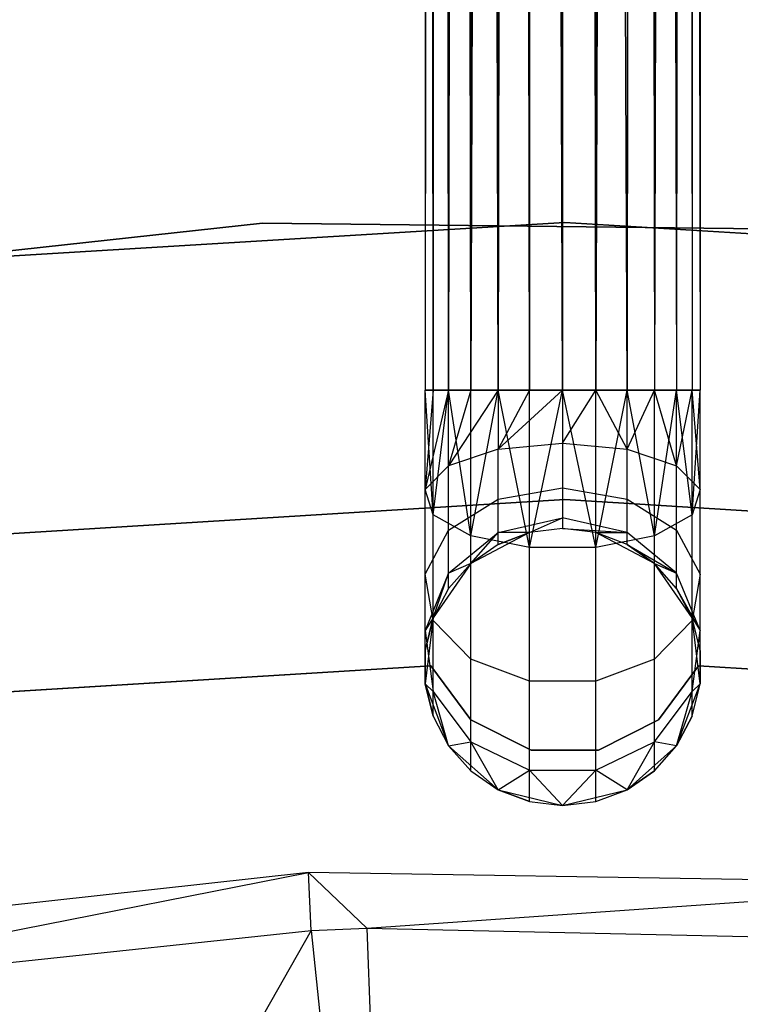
# Model space of a CAD drawing. Extents: x -189 to 189, y -189 to 189.
# Tile 141 of 256: x -3.93 to 1.27, y 38.74 to 45.85. Entities that reach past the tile are written whole.
import ezdxf

# ---------------------------------------------------------------- set-up
doc = ezdxf.new("R2010")
doc.units = 0
doc.header["$LTSCALE"] = 25.4
doc.layers.get('0').update_dxf_attribs({"linetype": 'CONTINUOUS'})

# ---------------------------------------------------------------- blocks, each defined once
blk = doc.blocks.new('NL2500012474_STL')
at = {"color": 0}
for p, q in [((190.309, 168.4763, 177.3795), (190.309, 43.2347, 177.6205)), ((190.309, 168.4763, 177.3795), (190.309, 43.2347, 177.3795)), ((190.3667, 168.4763, 177.8546), (190.309, 43.2347, 177.6205)), ((190.3667, 168.4763, 177.8546), (190.309, 43.2347, 177.6205)), ((190.309, 168.4763, 177.3795), (190.309, 43.2347, 177.6205)), ((190.4787, 43.2347, 176.9319), (190.309, 168.4763, 177.3795)), ((190.4787, 43.2347, 176.9319), (190.309, 168.4763, 177.3795)), ((190.3667, 43.2347, 177.1454), (190.309, 168.4763, 177.3795)), ((190.3667, 43.2347, 177.1454), (190.309, 168.4763, 177.3795)), ((190.309, 168.4763, 177.3795), (190.309, 43.2347, 177.3795)), ((190.3667, 168.4763, 177.8546), (190.4787, 43.2347, 178.0681)), ((190.3667, 168.4763, 177.8546), (190.4787, 43.2347, 178.0681)), ((190.3667, 168.4763, 177.8546), (190.3667, 43.2347, 177.8546)), ((190.3667, 168.4763, 177.8546), (190.3667, 43.2347, 177.8546)), ((190.6385, 168.4763, 178.2485), (190.4787, 43.2347, 178.0681)), ((190.6385, 168.4763, 178.2485), (190.4787, 43.2347, 178.0681)), ((190.8369, 43.2347, 176.6146), (190.4787, 168.4763, 176.9319)), ((190.6385, 43.2347, 176.7515), (190.4787, 168.4763, 176.9319)), ((190.8369, 43.2347, 176.6146), (190.4787, 168.4763, 176.9319)), ((190.6385, 43.2347, 176.7515), (190.4787, 168.4763, 176.9319)), ((190.4787, 43.2347, 176.9319), (190.4787, 168.4763, 176.9319)), ((190.4787, 43.2347, 176.9319), (190.4787, 168.4763, 176.9319)), ((191.0623, 168.4763, 178.4709), (190.6385, 43.2347, 178.2485)), ((191.0623, 168.4763, 178.4709), (190.6385, 43.2347, 178.2485)), ((190.6385, 168.4763, 178.2485), (190.6385, 43.2347, 178.2485)), ((190.6385, 168.4763, 178.2485), (190.6385, 43.2347, 178.2485)), ((191.0623, 168.4763, 178.4709), (190.8369, 43.2347, 178.3855)), ((191.0623, 168.4763, 178.4709), (190.8369, 43.2347, 178.3855)), ((190.8369, 168.4763, 176.6146), (190.8369, 43.2347, 176.6146)), ((191.3017, 43.2347, 176.5), (190.8369, 168.4763, 176.6146)), ((191.3017, 43.2347, 176.5), (190.8369, 168.4763, 176.6146)), ((191.0623, 43.2347, 176.5291), (190.8369, 168.4763, 176.6146)), ((191.0623, 43.2347, 176.5291), (190.8369, 168.4763, 176.6146)), ((190.8369, 168.4763, 176.6146), (190.8369, 43.2347, 176.6146)), ((191.0623, 168.4763, 178.4709), (191.0623, 43.2347, 178.4709)), ((191.0623, 168.4763, 178.4709), (191.0623, 43.2347, 178.4709)), ((191.7664, 43.2347, 176.6146), (191.3017, 168.4763, 176.5)), ((191.3017, 168.4763, 178.5), (191.3017, 43.2347, 178.5)), ((191.3017, 168.4763, 178.5), (191.3017, 43.2347, 178.5)), ((191.541, 43.2347, 176.5291), (191.3017, 168.4763, 176.5)), ((191.7664, 43.2347, 176.6146), (191.3017, 168.4763, 176.5)), ((191.541, 43.2347, 176.5291), (191.3017, 168.4763, 176.5)), ((191.3017, 43.2347, 176.5), (191.3017, 168.4763, 176.5)), ((191.3017, 43.2347, 176.5), (191.3017, 168.4763, 176.5)), ((191.9648, 168.4763, 178.2485), (191.541, 43.2347, 178.4709)), ((191.9648, 168.4763, 178.2485), (191.541, 43.2347, 178.4709)), ((191.541, 168.4763, 178.4709), (191.541, 43.2347, 178.4709)), ((191.541, 168.4763, 178.4709), (191.541, 43.2347, 178.4709)), ((191.7664, 168.4763, 176.6146), (191.7664, 43.2347, 176.6146)), ((191.7664, 168.4763, 176.6146), (191.7664, 43.2347, 176.6146)), ((191.7664, 168.4763, 176.6146), (191.9648, 43.2347, 176.7515)), ((191.7664, 168.4763, 176.6146), (191.9648, 43.2347, 176.7515)), ((191.7664, 168.4763, 176.6146), (192.1246, 43.2347, 176.9319)), ((191.7664, 168.4763, 176.6146), (192.1246, 43.2347, 176.9319)), ((191.9648, 168.4763, 178.2485), (191.7664, 43.2347, 178.3855)), ((191.9648, 168.4763, 178.2485), (191.7664, 43.2347, 178.3855)), ((192.2367, 168.4763, 177.8546), (191.9648, 43.2347, 178.2485)), ((192.2367, 168.4763, 177.8546), (191.9648, 43.2347, 178.2485)), ((191.9648, 168.4763, 178.2485), (191.9648, 43.2347, 178.2485)), ((191.9648, 168.4763, 178.2485), (191.9648, 43.2347, 178.2485)), ((192.1246, 168.4763, 176.9319), (192.1246, 43.2347, 176.9319)), ((192.1246, 168.4763, 176.9319), (192.1246, 43.2347, 176.9319)), ((192.1246, 168.4763, 176.9319), (192.2367, 43.2347, 177.1454)), ((192.1246, 168.4763, 176.9319), (192.2367, 43.2347, 177.1454)), ((192.1246, 168.4763, 176.9319), (192.2944, 43.2347, 177.3795)), ((192.1246, 168.4763, 176.9319), (192.2944, 43.2347, 177.3795)), ((192.2367, 168.4763, 177.8546), (192.1246, 43.2347, 178.0681)), ((192.2367, 168.4763, 177.8546), (192.1246, 43.2347, 178.0681)), ((192.2944, 168.4763, 177.3795), (192.2367, 43.2347, 177.8546)), ((192.2944, 168.4763, 177.3795), (192.2367, 43.2347, 177.8546)), ((192.2367, 168.4763, 177.8546), (192.2367, 43.2347, 177.8546)), ((192.2367, 168.4763, 177.8546), (192.2367, 43.2347, 177.8546)), ((192.2944, 168.4763, 177.3795), (192.2944, 43.2347, 177.3795)), ((192.2944, 168.4763, 177.3795), (192.2944, 43.2347, 177.6205)), ((192.2944, 168.4763, 177.3795), (192.2944, 43.2347, 177.3795)), ((192.2944, 168.4763, 177.3795), (192.2944, 43.2347, 177.6205)), ((183.7933, 43.8532, 187), (189.1348, 44.4403, 187)), ((189.1348, 44.4403, 186), (183.7933, 43.8532, 186)), ((189.1348, 44.4403, 186), (183.7933, 43.8532, 186)), ((183.7933, 43.8532, 187), (189.1348, 44.4403, 187)), ((191.3171, 44.4439, 186), (185.9593, 44.1198, 186)), ((185.9593, 44.1198, 178.5), (191.3171, 44.4439, 178.5)), ((191.3171, 44.4439, 186), (185.9593, 44.1198, 186)), ((185.9593, 44.1198, 178.5), (191.3171, 44.4439, 178.5)), ((189.1348, 44.4403, 186), (189.1348, 44.4403, 187)), ((194.5081, 44.3793, 186), (189.1348, 44.4403, 186)), ((189.1348, 44.4403, 186), (189.1348, 44.4403, 187)), ((189.1348, 44.4403, 187), (194.5081, 44.3793, 187)), ((194.5081, 44.3793, 186), (189.1348, 44.4403, 186)), ((189.1348, 44.4403, 187), (194.5081, 44.3793, 187)), ((196.675, 44.1198, 186), (191.3171, 44.4439, 186)), ((191.3171, 44.4439, 178.5), (196.675, 44.1198, 178.5)), ((191.3171, 44.4439, 178.5), (196.675, 44.1198, 178.5)), ((191.3171, 44.4439, 186), (191.3171, 44.4439, 178.5)), ((196.675, 44.1198, 186), (191.3171, 44.4439, 186)), ((191.3171, 44.4439, 186), (191.3171, 44.4439, 178.5)), ((190.3667, 42.3336, 177.3246), (190.309, 43.2347, 177.3795)), ((190.309, 43.2347, 177.3795), (190.3667, 43.2347, 177.1454)), ((190.3667, 42.3336, 177.3246), (190.309, 43.2347, 177.3795)), ((190.309, 42.5154, 177.7636), (190.309, 43.2347, 177.3795)), ((190.309, 42.5154, 177.7636), (190.309, 43.2347, 177.6205)), ((190.309, 42.5154, 177.7636), (190.309, 43.2347, 177.3795)), ((190.4787, 43.2347, 178.0681), (190.309, 42.5154, 177.7636)), ((190.4787, 43.2347, 178.0681), (190.309, 42.5154, 177.7636)), ((190.3667, 43.2347, 177.8546), (190.309, 42.5154, 177.7636)), ((190.3667, 43.2347, 177.8546), (190.309, 42.5154, 177.7636)), ((190.3667, 43.2347, 177.8546), (190.309, 43.2347, 177.6205)), ((190.309, 42.5154, 177.7636), (190.309, 43.2347, 177.6205)), ((190.3667, 43.2347, 177.8546), (190.309, 43.2347, 177.6205)), ((190.309, 43.2347, 177.3795), (190.3667, 43.2347, 177.1454)), ((190.3667, 42.3336, 177.3246), (190.4787, 43.2347, 176.9319)), ((190.3667, 42.3336, 177.3246), (190.4787, 43.2347, 176.9319)), ((190.3667, 42.3336, 177.3246), (190.3667, 43.2347, 177.1454)), ((190.3667, 43.2347, 177.1454), (190.4787, 43.2347, 176.9319)), ((190.3667, 42.3336, 177.3246), (190.3667, 43.2347, 177.1454)), ((190.4787, 43.2347, 178.0681), (190.3667, 43.2347, 177.8546)), ((190.4787, 43.2347, 178.0681), (190.3667, 43.2347, 177.8546)), ((190.3667, 43.2347, 177.1454), (190.4787, 43.2347, 176.9319)), ((190.6385, 42.1829, 176.9607), (190.4787, 43.2347, 176.9319)), ((190.4787, 43.2347, 176.9319), (190.6385, 43.2347, 176.7515)), ((190.6385, 42.1829, 176.9607), (190.4787, 43.2347, 176.9319)), ((190.4787, 42.6867, 178.1771), (190.4787, 43.2347, 178.0681)), ((190.8369, 43.2347, 178.3855), (190.4787, 42.6867, 178.1771)), ((190.8369, 43.2347, 178.3855), (190.4787, 42.6867, 178.1771)), ((190.6385, 43.2347, 178.2485), (190.4787, 42.6867, 178.1771)), ((190.6385, 43.2347, 178.2485), (190.4787, 42.6867, 178.1771)), ((190.6385, 43.2347, 178.2485), (190.4787, 43.2347, 178.0681)), ((190.4787, 42.6867, 178.1771), (190.4787, 43.2347, 178.0681)), ((190.6385, 43.2347, 178.2485), (190.4787, 43.2347, 178.0681)), ((190.4787, 43.2347, 176.9319), (190.6385, 43.2347, 176.7515)), ((190.6385, 42.1829, 176.9607), (190.8369, 43.2347, 176.6146)), ((190.6385, 42.1829, 176.9607), (190.8369, 43.2347, 176.6146)), ((190.6385, 42.1829, 176.9607), (190.6385, 43.2347, 176.7515)), ((190.6385, 43.2347, 176.7515), (190.8369, 43.2347, 176.6146)), ((190.6385, 42.1829, 176.9607), (190.6385, 43.2347, 176.7515)), ((190.8369, 43.2347, 178.3855), (190.6385, 43.2347, 178.2485)), ((190.8369, 43.2347, 178.3855), (190.6385, 43.2347, 178.2485)), ((190.6385, 43.2347, 176.7515), (190.8369, 43.2347, 176.6146)), ((191.0623, 42.0977, 176.7552), (190.8369, 43.2347, 176.6146)), ((190.8369, 43.2347, 176.6146), (191.0623, 43.2347, 176.5291)), ((191.0623, 42.0977, 176.7552), (190.8369, 43.2347, 176.6146)), ((191.0623, 43.2347, 178.4709), (190.8369, 42.8082, 178.4703)), ((190.8369, 42.8082, 178.4703), (191.3017, 43.2347, 178.5)), ((191.0623, 43.2347, 178.4709), (190.8369, 42.8082, 178.4703)), ((191.0623, 43.2347, 178.4709), (190.8369, 43.2347, 178.3855)), ((190.8369, 43.2347, 178.3855), (190.8369, 42.8082, 178.4703)), ((190.8369, 43.2347, 178.3855), (190.8369, 42.8082, 178.4703)), ((190.8369, 42.8082, 178.4703), (191.3017, 43.2347, 178.5)), ((191.0623, 43.2347, 178.4709), (190.8369, 43.2347, 178.3855)), ((190.8369, 43.2347, 176.6146), (191.0623, 43.2347, 176.5291)), ((191.0623, 42.0977, 176.7552), (191.3017, 43.2347, 176.5)), ((191.0623, 42.0977, 176.7552), (191.3017, 43.2347, 176.5)), ((191.0623, 42.0977, 176.7552), (191.0623, 43.2347, 176.5291)), ((191.0623, 43.2347, 176.5291), (191.3017, 43.2347, 176.5)), ((191.0623, 42.0977, 176.7552), (191.0623, 43.2347, 176.5291)), ((191.3017, 43.2347, 178.5), (191.0623, 43.2347, 178.4709)), ((191.3017, 43.2347, 178.5), (191.0623, 43.2347, 178.4709)), ((191.0623, 43.2347, 176.5291), (191.3017, 43.2347, 176.5)), ((191.3017, 43.2347, 178.5), (191.3017, 42.852, 178.5761)), ((191.3017, 42.852, 178.5761), (191.541, 43.2347, 178.4709)), ((191.541, 43.2347, 178.4709), (191.3017, 43.2347, 178.5)), ((191.3017, 42.852, 178.5761), (191.541, 43.2347, 178.4709)), ((191.541, 42.0977, 176.7552), (191.3017, 43.2347, 176.5)), ((191.3017, 43.2347, 176.5), (191.541, 43.2347, 176.5291)), ((191.541, 42.0977, 176.7552), (191.3017, 43.2347, 176.5)), ((191.3017, 43.2347, 178.5), (191.3017, 42.852, 178.5761)), ((191.541, 43.2347, 178.4709), (191.3017, 43.2347, 178.5)), ((191.3017, 43.2347, 176.5), (191.541, 43.2347, 176.5291)), ((191.7664, 42.8082, 178.4703), (191.541, 43.2347, 178.4709)), ((191.7664, 42.8082, 178.4703), (191.541, 43.2347, 178.4709)), ((191.7664, 43.2347, 178.3855), (191.541, 43.2347, 178.4709)), ((191.541, 42.0977, 176.7552), (191.7664, 43.2347, 176.6146)), ((191.541, 42.0977, 176.7552), (191.7664, 43.2347, 176.6146)), ((191.541, 42.0977, 176.7552), (191.541, 43.2347, 176.5291)), ((191.541, 43.2347, 176.5291), (191.7664, 43.2347, 176.6146)), ((191.541, 42.0977, 176.7552), (191.541, 43.2347, 176.5291)), ((191.7664, 43.2347, 178.3855), (191.541, 43.2347, 178.4709)), ((191.541, 43.2347, 176.5291), (191.7664, 43.2347, 176.6146)), ((191.7664, 42.8082, 178.4703), (191.7664, 43.2347, 178.3855)), ((191.7664, 42.8082, 178.4703), (191.7664, 43.2347, 178.3855)), ((191.7664, 42.8082, 178.4703), (191.9648, 43.2347, 178.2485)), ((191.9648, 43.2347, 178.2485), (191.7664, 43.2347, 178.3855)), ((191.7664, 42.8082, 178.4703), (191.9648, 43.2347, 178.2485)), ((191.9648, 42.1829, 176.9607), (191.7664, 43.2347, 176.6146)), ((191.7664, 43.2347, 176.6146), (191.9648, 43.2347, 176.7515)), ((191.9648, 42.1829, 176.9607), (191.7664, 43.2347, 176.6146)), ((191.7664, 43.2347, 176.6146), (191.9648, 43.2347, 176.7515)), ((191.9648, 43.2347, 178.2485), (191.7664, 43.2347, 178.3855)), ((192.1246, 42.6867, 178.1771), (191.9648, 43.2347, 178.2485)), ((192.1246, 42.6867, 178.1771), (191.9648, 43.2347, 178.2485)), ((192.1246, 43.2347, 178.0681), (191.9648, 43.2347, 178.2485)), ((191.9648, 42.1829, 176.9607), (192.1246, 43.2347, 176.9319)), ((191.9648, 42.1829, 176.9607), (192.1246, 43.2347, 176.9319)), ((191.9648, 42.1829, 176.9607), (191.9648, 43.2347, 176.7515)), ((191.9648, 43.2347, 176.7515), (192.1246, 43.2347, 176.9319)), ((191.9648, 42.1829, 176.9607), (191.9648, 43.2347, 176.7515)), ((191.9648, 43.2347, 176.7515), (192.1246, 43.2347, 176.9319)), ((192.1246, 43.2347, 178.0681), (191.9648, 43.2347, 178.2485)), ((192.1246, 42.6867, 178.1771), (192.1246, 43.2347, 178.0681)), ((192.1246, 42.6867, 178.1771), (192.1246, 43.2347, 178.0681)), ((192.1246, 42.6867, 178.1771), (192.2367, 43.2347, 177.8546)), ((192.2367, 43.2347, 177.8546), (192.1246, 43.2347, 178.0681)), ((192.1246, 42.6867, 178.1771), (192.2367, 43.2347, 177.8546)), ((192.2367, 42.3336, 177.3246), (192.1246, 43.2347, 176.9319)), ((192.1246, 43.2347, 176.9319), (192.2367, 43.2347, 177.1454)), ((192.2367, 42.3336, 177.3246), (192.1246, 43.2347, 176.9319)), ((192.1246, 43.2347, 176.9319), (192.2367, 43.2347, 177.1454)), ((192.2367, 43.2347, 177.8546), (192.1246, 43.2347, 178.0681)), ((192.2944, 42.5154, 177.7636), (192.2367, 43.2347, 177.8546)), ((192.2944, 42.5154, 177.7636), (192.2367, 43.2347, 177.8546)), ((192.2944, 43.2347, 177.6205), (192.2367, 43.2347, 177.8546)), ((192.2367, 42.3336, 177.3246), (192.2944, 43.2347, 177.3795)), ((192.2367, 42.3336, 177.3246), (192.2944, 43.2347, 177.3795)), ((192.2367, 42.3336, 177.3246), (192.2367, 43.2347, 177.1454)), ((192.2367, 43.2347, 177.1454), (192.2944, 43.2347, 177.3795)), ((192.2367, 42.3336, 177.3246), (192.2367, 43.2347, 177.1454)), ((192.2367, 43.2347, 177.1454), (192.2944, 43.2347, 177.3795)), ((192.2944, 43.2347, 177.6205), (192.2367, 43.2347, 177.8546)), ((192.2944, 42.5154, 177.7636), (192.2944, 43.2347, 177.6205)), ((192.2944, 42.5154, 177.7636), (192.2944, 43.2347, 177.3795)), ((192.2944, 42.5154, 177.7636), (192.2944, 43.2347, 177.6205)), ((192.2944, 42.5154, 177.7636), (192.2944, 43.2347, 177.3795)), ((190.8369, 42.8082, 178.4703), (190.4787, 42.6867, 178.1771)), ((190.8369, 42.8082, 178.4703), (190.4787, 42.6867, 178.1771)), ((190.8369, 42.8082, 178.4703), (191.3017, 42.852, 178.5761)), ((190.8369, 42.8082, 178.4703), (191.3017, 42.852, 178.5761)), ((190.8369, 42.4466, 178.7119), (190.8369, 42.8082, 178.4703)), ((190.8369, 42.4466, 178.7119), (190.8369, 42.8082, 178.4703)), ((191.3017, 42.852, 178.5761), (191.7664, 42.8082, 178.4703)), ((191.3017, 42.852, 178.5761), (191.3017, 42.5276, 178.7929)), ((191.3017, 42.852, 178.5761), (191.7664, 42.8082, 178.4703)), ((191.3017, 42.852, 178.5761), (191.3017, 42.5276, 178.7929)), ((191.7664, 42.8082, 178.4703), (192.1246, 42.6867, 178.1771)), ((191.7664, 42.4466, 178.7119), (191.7664, 42.8082, 178.4703)), ((191.7664, 42.4466, 178.7119), (191.7664, 42.8082, 178.4703)), ((191.7664, 42.8082, 178.4703), (192.1246, 42.6867, 178.1771)), ((190.309, 42.5154, 177.7636), (190.4787, 42.6867, 178.1771)), ((190.309, 42.5154, 177.7636), (190.4787, 42.6867, 178.1771)), ((190.4787, 42.2221, 178.4875), (190.4787, 42.6867, 178.1771)), ((190.4787, 42.2221, 178.4875), (190.4787, 42.6867, 178.1771)), ((192.1246, 42.6867, 178.1771), (192.2944, 42.5154, 177.7636)), ((192.1246, 42.2221, 178.4875), (192.1246, 42.6867, 178.1771)), ((192.1246, 42.2221, 178.4875), (192.1246, 42.6867, 178.1771)), ((192.1246, 42.6867, 178.1771), (192.2944, 42.5154, 177.7636)), ((190.3667, 42.3336, 177.3246), (190.309, 42.5154, 177.7636)), ((190.309, 41.9057, 178.171), (190.309, 42.5154, 177.7636)), ((190.3667, 42.3336, 177.3246), (190.309, 42.5154, 177.7636)), ((190.309, 41.9057, 178.171), (190.309, 42.5154, 177.7636)), ((190.8369, 42.4466, 178.7119), (191.3017, 42.5276, 178.7929)), ((190.8369, 42.4466, 178.7119), (191.3017, 42.5276, 178.7929)), ((191.3017, 42.5276, 178.7929), (191.7664, 42.4466, 178.7119)), ((191.3017, 42.5276, 178.7929), (191.3017, 42.3108, 179.1173)), ((191.3017, 42.5276, 178.7929), (191.7664, 42.4466, 178.7119)), ((191.3017, 42.5276, 178.7929), (191.3017, 42.3108, 179.1173)), ((192.2944, 42.5154, 177.7636), (192.2367, 42.3336, 177.3246)), ((192.2944, 42.5154, 177.7636), (192.2367, 42.3336, 177.3246)), ((192.2944, 41.9057, 178.171), (192.2944, 42.5154, 177.7636)), ((192.2944, 41.9057, 178.171), (192.2944, 42.5154, 177.7636)), ((186.1005, 42.1221, 186), (191.3171, 42.4439, 186)), ((191.3171, 42.4439, 178.5), (186.1005, 42.1221, 178.5)), ((191.3171, 42.4439, 178.5), (186.1005, 42.1221, 178.5)), ((186.1005, 42.1221, 186), (191.3171, 42.4439, 186)), ((190.4787, 42.2221, 178.4875), (190.8369, 42.4466, 178.7119)), ((190.4787, 42.2221, 178.4875), (190.8369, 42.4466, 178.7119)), ((190.8369, 42.205, 179.0735), (190.8369, 42.4466, 178.7119)), ((190.8369, 42.205, 179.0735), (190.8369, 42.4466, 178.7119)), ((191.3171, 42.4439, 186), (196.5337, 42.1221, 186)), ((196.5337, 42.1221, 178.5), (191.3171, 42.4439, 178.5)), ((191.3171, 42.4439, 186), (191.3171, 42.4439, 178.5)), ((196.5337, 42.1221, 178.5), (191.3171, 42.4439, 178.5)), ((191.3171, 42.4439, 186), (196.5337, 42.1221, 186)), ((191.3171, 42.4439, 186), (191.3171, 42.4439, 178.5)), ((191.7664, 42.4466, 178.7119), (192.1246, 42.2221, 178.4875)), ((191.7664, 42.205, 179.0735), (191.7664, 42.4466, 178.7119)), ((191.7664, 42.205, 179.0735), (191.7664, 42.4466, 178.7119)), ((191.7664, 42.4466, 178.7119), (192.1246, 42.2221, 178.4875)), ((190.6385, 42.1829, 176.9607), (190.3667, 42.3336, 177.3246)), ((190.3667, 41.5697, 177.8351), (190.3667, 42.3336, 177.3246)), ((190.6385, 42.1829, 176.9607), (190.3667, 42.3336, 177.3246)), ((190.3667, 41.5697, 177.8351), (190.3667, 42.3336, 177.3246)), ((190.8369, 42.205, 179.0735), (191.3017, 42.3108, 179.1173)), ((190.8369, 42.205, 179.0735), (191.3017, 42.3108, 179.1173)), ((191.0623, 42.2056, 179.5), (191.3017, 42.3108, 179.1173)), ((191.0623, 42.2056, 179.5), (191.3017, 42.3108, 179.1173)), ((191.7664, 42.205, 179.0735), (191.3017, 42.3108, 179.1173)), ((191.3017, 42.3108, 179.1173), (191.3017, 42.2347, 179.5)), ((191.7664, 42.205, 179.0735), (191.3017, 42.3108, 179.1173)), ((191.3017, 42.3108, 179.1173), (191.3017, 42.2347, 179.5)), ((192.2367, 42.3336, 177.3246), (191.9648, 42.1829, 176.9607)), ((192.2367, 42.3336, 177.3246), (191.9648, 42.1829, 176.9607)), ((192.2367, 41.5697, 177.8351), (192.2367, 42.3336, 177.3246)), ((192.2367, 41.5697, 177.8351), (192.2367, 42.3336, 177.3246)), ((190.309, 41.9057, 178.171), (190.4787, 42.2221, 178.4875)), ((190.309, 41.9057, 178.171), (190.4787, 42.2221, 178.4875)), ((190.4787, 41.9117, 178.952), (190.4787, 42.2221, 178.4875)), ((190.4787, 41.9117, 178.952), (190.4787, 42.2221, 178.4875)), ((191.3017, 42.2347, 185), (191.0623, 42.2056, 185)), ((191.3017, 42.2347, 179.5), (191.0623, 42.2056, 179.5)), ((191.3017, 42.2347, 185), (191.0623, 42.2056, 185)), ((191.3017, 42.2347, 179.5), (191.0623, 42.2056, 179.5)), ((191.541, 42.2056, 185), (191.3017, 42.2347, 185)), ((191.541, 42.2056, 179.5), (191.3017, 42.2347, 179.5)), ((191.3017, 42.2347, 179.5), (191.3017, 42.2347, 185)), ((191.541, 42.2056, 185), (191.3017, 42.2347, 185)), ((191.3017, 42.2347, 179.5), (191.3017, 42.2347, 185)), ((191.3017, 42.2347, 179.5), (191.7664, 42.205, 179.0735)), ((191.541, 42.2056, 179.5), (191.3017, 42.2347, 179.5)), ((191.3017, 42.2347, 179.5), (191.7664, 42.205, 179.0735)), ((192.1246, 42.2221, 178.4875), (192.2944, 41.9057, 178.171)), ((192.1246, 41.9117, 178.952), (192.1246, 42.2221, 178.4875)), ((192.1246, 41.9117, 178.952), (192.1246, 42.2221, 178.4875)), ((192.1246, 42.2221, 178.4875), (192.2944, 41.9057, 178.171)), ((190.4787, 41.9117, 178.952), (190.8369, 42.205, 179.0735)), ((190.4787, 41.9117, 178.952), (190.8369, 42.205, 179.0735)), ((191.0623, 42.2056, 185), (190.6385, 41.9832, 185)), ((191.0623, 42.2056, 185), (190.6385, 41.9832, 185)), ((190.6385, 41.9832, 179.5), (190.8369, 42.205, 179.0735)), ((190.6385, 41.9832, 179.5), (190.8369, 42.205, 179.0735)), ((191.0623, 42.0977, 176.7552), (190.6385, 42.1829, 176.9607)), ((190.6385, 41.2912, 177.5565), (190.6385, 42.1829, 176.9607)), ((191.0623, 42.0977, 176.7552), (190.6385, 42.1829, 176.9607)), ((190.6385, 41.2912, 177.5565), (190.6385, 42.1829, 176.9607)), ((191.0623, 42.2056, 179.5), (190.8369, 42.1201, 179.5)), ((190.8369, 42.1201, 179.5), (191.0623, 42.2056, 185)), ((190.8369, 42.1201, 179.5), (191.0623, 42.2056, 185)), ((191.0623, 42.2056, 179.5), (190.8369, 42.1201, 179.5)), ((191.0623, 42.2056, 179.5), (190.8369, 42.205, 179.0735)), ((191.0623, 42.2056, 179.5), (190.8369, 42.205, 179.0735)), ((190.8369, 42.1201, 179.5), (190.8369, 42.205, 179.0735)), ((190.8369, 42.1201, 179.5), (190.8369, 42.205, 179.0735)), ((191.0623, 42.2056, 179.5), (191.0623, 42.2056, 185)), ((191.0623, 42.2056, 179.5), (191.0623, 42.2056, 185)), ((191.9648, 41.9832, 185), (191.541, 42.2056, 185)), ((191.7664, 42.1201, 179.5), (191.541, 42.2056, 185)), ((191.9648, 41.9832, 185), (191.541, 42.2056, 185)), ((191.7664, 42.1201, 179.5), (191.541, 42.2056, 185)), ((191.7664, 42.1201, 179.5), (191.541, 42.2056, 179.5)), ((191.541, 42.2056, 179.5), (191.541, 42.2056, 185)), ((191.541, 42.2056, 179.5), (191.541, 42.2056, 185)), ((191.541, 42.2056, 179.5), (191.7664, 42.205, 179.0735)), ((191.541, 42.2056, 179.5), (191.7664, 42.205, 179.0735)), ((191.7664, 42.1201, 179.5), (191.541, 42.2056, 179.5)), ((191.9648, 42.1829, 176.9607), (191.541, 42.0977, 176.7552)), ((191.9648, 42.1829, 176.9607), (191.541, 42.0977, 176.7552)), ((191.7664, 42.1201, 179.5), (191.7664, 42.205, 179.0735)), ((191.7664, 42.1201, 179.5), (191.7664, 42.205, 179.0735)), ((192.1246, 41.9117, 178.952), (191.7664, 42.205, 179.0735)), ((192.1246, 41.9117, 178.952), (191.7664, 42.205, 179.0735)), ((191.9648, 41.2912, 177.5565), (191.9648, 42.1829, 176.9607)), ((191.9648, 41.2912, 177.5565), (191.9648, 42.1829, 176.9607)), ((190.8369, 42.1201, 179.5), (190.6385, 41.9832, 185)), ((190.8369, 42.1201, 179.5), (190.6385, 41.9832, 179.5)), ((190.8369, 42.1201, 179.5), (190.6385, 41.9832, 185)), ((190.8369, 42.1201, 179.5), (190.6385, 41.9832, 179.5)), ((191.541, 42.0977, 176.7552), (191.0623, 42.0977, 176.7552)), ((191.0623, 41.1339, 177.3992), (191.0623, 42.0977, 176.7552)), ((191.541, 42.0977, 176.7552), (191.0623, 42.0977, 176.7552)), ((191.0623, 41.1339, 177.3992), (191.0623, 42.0977, 176.7552)), ((191.541, 41.1339, 177.3992), (191.541, 42.0977, 176.7552)), ((191.541, 41.1339, 177.3992), (191.541, 42.0977, 176.7552)), ((191.9648, 41.9832, 179.5), (191.7664, 42.1201, 179.5)), ((191.7664, 42.1201, 179.5), (191.9648, 41.9832, 185)), ((191.7664, 42.1201, 179.5), (191.9648, 41.9832, 185)), ((191.7664, 42.1201, 179.5), (192.1246, 41.9117, 178.952)), ((191.9648, 41.9832, 179.5), (191.7664, 42.1201, 179.5)), ((191.7664, 42.1201, 179.5), (192.1246, 41.9117, 178.952)), ((190.6385, 41.9832, 185), (190.3667, 41.5893, 185)), ((190.6385, 41.9832, 185), (190.3667, 41.5893, 185)), ((190.6385, 41.9832, 179.5), (190.4787, 41.8027, 179.5)), ((190.4787, 41.8027, 179.5), (190.6385, 41.9832, 185)), ((190.4787, 41.8027, 179.5), (190.6385, 41.9832, 185)), ((190.6385, 41.9832, 179.5), (190.4787, 41.8027, 179.5)), ((190.6385, 41.9832, 179.5), (190.4787, 41.9117, 178.952)), ((190.6385, 41.9832, 179.5), (190.4787, 41.9117, 178.952)), ((190.6385, 41.9832, 179.5), (190.6385, 41.9832, 185)), ((190.6385, 41.9832, 179.5), (190.6385, 41.9832, 185)), ((192.2367, 41.5893, 185), (191.9648, 41.9832, 185)), ((192.1246, 41.8027, 179.5), (191.9648, 41.9832, 185)), ((192.2367, 41.5893, 185), (191.9648, 41.9832, 185)), ((192.1246, 41.8027, 179.5), (191.9648, 41.9832, 179.5)), ((191.9648, 41.9832, 179.5), (191.9648, 41.9832, 185)), ((192.1246, 41.8027, 179.5), (191.9648, 41.9832, 185)), ((191.9648, 41.9832, 179.5), (191.9648, 41.9832, 185)), ((191.9648, 41.9832, 179.5), (192.1246, 41.9117, 178.952)), ((191.9648, 41.9832, 179.5), (192.1246, 41.9117, 178.952)), ((192.1246, 41.8027, 179.5), (191.9648, 41.9832, 179.5)), ((190.4787, 41.9117, 178.952), (190.309, 41.4983, 178.7808)), ((190.4787, 41.9117, 178.952), (190.309, 41.4983, 178.7808)), ((190.3667, 41.5697, 177.8351), (190.309, 41.9057, 178.171)), ((190.309, 41.4983, 178.7808), (190.309, 41.9057, 178.171)), ((190.3667, 41.5697, 177.8351), (190.309, 41.9057, 178.171)), ((190.309, 41.4983, 178.7808), (190.309, 41.9057, 178.171)), ((190.3667, 41.5893, 179.5), (190.4787, 41.9117, 178.952)), ((190.3667, 41.5893, 179.5), (190.4787, 41.9117, 178.952)), ((190.4787, 41.8027, 179.5), (190.4787, 41.9117, 178.952)), ((190.4787, 41.8027, 179.5), (190.4787, 41.9117, 178.952)), ((192.1246, 41.8027, 179.5), (192.1246, 41.9117, 178.952)), ((192.1246, 41.8027, 179.5), (192.1246, 41.9117, 178.952)), ((192.2944, 41.4983, 178.7808), (192.1246, 41.9117, 178.952)), ((192.2944, 41.4983, 178.7808), (192.1246, 41.9117, 178.952)), ((192.2944, 41.9057, 178.171), (192.2367, 41.5697, 177.8351)), ((192.2944, 41.9057, 178.171), (192.2367, 41.5697, 177.8351)), ((192.2944, 41.4983, 178.7808), (192.2944, 41.9057, 178.171)), ((192.2944, 41.4983, 178.7808), (192.2944, 41.9057, 178.171)), ((190.4787, 41.8027, 179.5), (190.3667, 41.5893, 185)), ((190.4787, 41.8027, 179.5), (190.3667, 41.5893, 179.5)), ((190.4787, 41.8027, 179.5), (190.3667, 41.5893, 185)), ((190.4787, 41.8027, 179.5), (190.3667, 41.5893, 179.5)), ((192.2367, 41.5893, 179.5), (192.1246, 41.8027, 179.5)), ((192.1246, 41.8027, 179.5), (192.2367, 41.5893, 185)), ((192.1246, 41.8027, 179.5), (192.2367, 41.5893, 185)), ((192.1246, 41.8027, 179.5), (192.2944, 41.4983, 178.7808)), ((192.1246, 41.8027, 179.5), (192.2944, 41.4983, 178.7808)), ((192.2367, 41.5893, 179.5), (192.1246, 41.8027, 179.5)), ((190.3667, 41.5893, 185), (190.309, 41.1141, 185)), ((190.3667, 41.5893, 179.5), (190.309, 41.3552, 179.5)), ((190.309, 41.3552, 179.5), (190.3667, 41.5893, 185)), ((190.309, 41.3552, 179.5), (190.3667, 41.5893, 185)), ((190.3667, 41.5893, 185), (190.309, 41.1141, 185)), ((190.3667, 41.5893, 179.5), (190.309, 41.3552, 179.5)), ((190.3667, 41.5893, 179.5), (190.309, 41.4983, 178.7808)), ((190.3667, 41.5893, 179.5), (190.309, 41.4983, 178.7808)), ((190.3667, 41.5893, 179.5), (190.3667, 41.5893, 185)), ((190.3667, 41.5893, 179.5), (190.3667, 41.5893, 185)), ((192.2944, 41.1141, 185), (192.2367, 41.5893, 185)), ((192.2944, 41.3552, 179.5), (192.2367, 41.5893, 185)), ((192.2944, 41.1141, 185), (192.2367, 41.5893, 185)), ((192.2944, 41.3552, 179.5), (192.2367, 41.5893, 179.5)), ((192.2367, 41.5893, 179.5), (192.2367, 41.5893, 185)), ((192.2944, 41.3552, 179.5), (192.2367, 41.5893, 185)), ((192.2367, 41.5893, 179.5), (192.2367, 41.5893, 185)), ((192.2367, 41.5893, 179.5), (192.2944, 41.4983, 178.7808)), ((192.2944, 41.3552, 179.5), (192.2367, 41.5893, 179.5)), ((192.2367, 41.5893, 179.5), (192.2944, 41.4983, 178.7808)), ((190.6385, 41.2912, 177.5565), (190.3667, 41.5697, 177.8351)), ((190.3667, 41.0593, 178.599), (190.3667, 41.5697, 177.8351)), ((190.6385, 41.2912, 177.5565), (190.3667, 41.5697, 177.8351)), ((190.3667, 41.0593, 178.599), (190.3667, 41.5697, 177.8351)), ((192.2367, 41.5697, 177.8351), (191.9648, 41.2912, 177.5565)), ((192.2367, 41.5697, 177.8351), (191.9648, 41.2912, 177.5565)), ((192.2367, 41.0593, 178.599), (192.2367, 41.5697, 177.8351)), ((192.2367, 41.0593, 178.599), (192.2367, 41.5697, 177.8351)), ((190.309, 41.3552, 179.5), (190.309, 41.4983, 178.7808)), ((190.309, 41.1141, 179.5), (190.309, 41.4983, 178.7808)), ((190.309, 41.1141, 179.5), (190.309, 41.4983, 178.7808)), ((190.309, 41.4983, 178.7808), (190.3667, 41.0593, 178.599)), ((190.309, 41.3552, 179.5), (190.309, 41.4983, 178.7808)), ((190.309, 41.4983, 178.7808), (190.3667, 41.0593, 178.599)), ((192.2367, 41.0593, 178.599), (192.2944, 41.4983, 178.7808)), ((192.2367, 41.0593, 178.599), (192.2944, 41.4983, 178.7808)), ((192.2944, 41.1141, 179.5), (192.2944, 41.4983, 178.7808)), ((192.2944, 41.3552, 179.5), (192.2944, 41.4983, 178.7808)), ((192.2944, 41.3552, 179.5), (192.2944, 41.4983, 178.7808)), ((192.2944, 41.1141, 179.5), (192.2944, 41.4983, 178.7808)), ((190.309, 41.3552, 179.5), (190.309, 41.1141, 185)), ((190.309, 41.3552, 179.5), (190.309, 41.1141, 185)), ((192.2944, 41.3552, 179.5), (192.2944, 41.1141, 185)), ((192.2944, 41.3552, 179.5), (192.2944, 41.1141, 185)), ((187.2068, 41.0499, 185), (190.351, 41.2438, 185)), ((190.351, 41.2438, 183), (187.2068, 41.0499, 183)), ((190.351, 41.2438, 183), (187.2068, 41.0499, 183)), ((187.2068, 41.0499, 185), (190.351, 41.2438, 185)), ((190.351, 41.2438, 185), (190.351, 41.2438, 183)), ((190.351, 41.2438, 185), (190.351, 41.2438, 183)), ((190.351, 41.2438, 185), (190.6399, 40.8527, 185)), ((190.6399, 40.8527, 183), (190.351, 41.2438, 183)), ((190.6399, 40.8527, 183), (190.351, 41.2438, 183)), ((190.351, 41.2438, 185), (190.6399, 40.8527, 185)), ((191.0623, 41.1339, 177.3992), (190.6385, 41.2912, 177.5565)), ((190.6385, 40.6954, 178.4482), (190.6385, 41.2912, 177.5565)), ((191.0623, 41.1339, 177.3992), (190.6385, 41.2912, 177.5565)), ((190.6385, 40.6954, 178.4482), (190.6385, 41.2912, 177.5565)), ((191.9648, 41.2912, 177.5565), (191.541, 41.1339, 177.3992)), ((191.9648, 41.2912, 177.5565), (191.541, 41.1339, 177.3992)), ((191.9648, 40.6954, 178.4482), (191.9648, 41.2912, 177.5565)), ((191.9648, 40.6954, 178.4482), (191.9648, 41.2912, 177.5565)), ((191.9943, 40.8527, 185), (192.2832, 41.2438, 185)), ((192.2832, 41.2438, 183), (191.9943, 40.8527, 183)), ((192.2832, 41.2438, 183), (191.9943, 40.8527, 183)), ((191.9943, 40.8527, 185), (192.2832, 41.2438, 185)), ((192.2832, 41.2438, 185), (192.2832, 41.2438, 183)), ((192.2832, 41.2438, 185), (195.426, 41.05, 185)), ((195.426, 41.05, 183), (192.2832, 41.2438, 183)), ((192.2832, 41.2438, 185), (192.2832, 41.2438, 183)), ((195.426, 41.05, 183), (192.2832, 41.2438, 183)), ((192.2832, 41.2438, 185), (195.426, 41.05, 185)), ((190.309, 41.1141, 185), (190.4787, 40.6666, 185)), ((190.309, 41.1141, 179.5), (190.309, 41.1141, 185)), ((190.309, 41.1141, 179.5), (190.309, 41.1141, 185)), ((190.309, 41.1141, 179.5), (190.3667, 40.8801, 179.5)), ((190.3667, 40.8801, 179.5), (190.309, 41.1141, 185)), ((190.3667, 40.8801, 179.5), (190.309, 41.1141, 185)), ((190.309, 41.1141, 185), (190.4787, 40.6666, 185)), ((190.309, 41.1141, 179.5), (190.3667, 40.8801, 179.5)), ((190.309, 41.1141, 179.5), (190.3667, 41.0593, 178.599)), ((190.309, 41.1141, 179.5), (190.3667, 41.0593, 178.599)), ((191.541, 41.1339, 177.3992), (191.0623, 41.1339, 177.3992)), ((191.0623, 40.4899, 178.3631), (191.0623, 41.1339, 177.3992)), ((191.541, 41.1339, 177.3992), (191.0623, 41.1339, 177.3992)), ((191.0623, 40.4899, 178.3631), (191.0623, 41.1339, 177.3992)), ((191.541, 40.4899, 178.3631), (191.541, 41.1339, 177.3992)), ((191.541, 40.4899, 178.3631), (191.541, 41.1339, 177.3992)), ((192.1246, 40.6666, 185), (192.2944, 41.1141, 185)), ((192.1246, 40.6666, 185), (192.2944, 41.1141, 185)), ((192.2367, 40.8801, 179.5), (192.2944, 41.1141, 185)), ((192.2367, 40.8801, 179.5), (192.2944, 41.1141, 179.5)), ((192.2367, 40.8801, 179.5), (192.2944, 41.1141, 185)), ((192.2944, 41.1141, 179.5), (192.2367, 41.0593, 178.599)), ((192.2367, 40.8801, 179.5), (192.2944, 41.1141, 179.5)), ((192.2944, 41.1141, 179.5), (192.2367, 41.0593, 178.599)), ((192.2944, 41.1141, 179.5), (192.2944, 41.1141, 185)), ((192.2944, 41.1141, 179.5), (192.2944, 41.1141, 185)), ((190.4787, 40.6666, 179.5), (190.3667, 41.0593, 178.599)), ((190.3667, 41.0593, 178.599), (190.6385, 40.6954, 178.4482)), ((190.3667, 40.8801, 179.5), (190.3667, 41.0593, 178.599)), ((190.4787, 40.6666, 179.5), (190.3667, 41.0593, 178.599)), ((190.3667, 40.8801, 179.5), (190.3667, 41.0593, 178.599)), ((190.3667, 41.0593, 178.599), (190.6385, 40.6954, 178.4482)), ((191.9648, 40.6954, 178.4482), (192.2367, 41.0593, 178.599)), ((191.9648, 40.6954, 178.4482), (192.2367, 41.0593, 178.599)), ((192.1246, 40.6666, 179.5), (192.2367, 41.0593, 178.599)), ((192.1246, 40.6666, 179.5), (192.2367, 41.0593, 178.599)), ((192.2367, 40.8801, 179.5), (192.2367, 41.0593, 178.599)), ((192.2367, 40.8801, 179.5), (192.2367, 41.0593, 178.599)), ((190.3667, 40.8801, 179.5), (190.4787, 40.6666, 185)), ((190.3667, 40.8801, 179.5), (190.4787, 40.6666, 179.5)), ((190.3667, 40.8801, 179.5), (190.4787, 40.6666, 185)), ((190.3667, 40.8801, 179.5), (190.4787, 40.6666, 179.5)), ((192.1246, 40.6666, 179.5), (192.2367, 40.8801, 179.5)), ((192.2367, 40.8801, 179.5), (192.1246, 40.6666, 185)), ((192.2367, 40.8801, 179.5), (192.1246, 40.6666, 185)), ((192.1246, 40.6666, 179.5), (192.2367, 40.8801, 179.5)), ((190.6399, 40.8527, 185), (190.6399, 40.8527, 183)), ((190.6399, 40.8527, 185), (190.6399, 40.8527, 183)), ((190.6399, 40.8527, 185), (191.074, 40.6337, 185)), ((191.074, 40.6337, 183), (190.6399, 40.8527, 183)), ((191.074, 40.6337, 183), (190.6399, 40.8527, 183)), ((190.6399, 40.8527, 185), (191.074, 40.6337, 185)), ((191.5602, 40.6337, 185), (191.9943, 40.8527, 185)), ((191.9943, 40.8527, 183), (191.5602, 40.6337, 183)), ((191.9943, 40.8527, 183), (191.5602, 40.6337, 183)), ((191.5602, 40.6337, 185), (191.9943, 40.8527, 185)), ((191.9943, 40.8527, 185), (191.9943, 40.8527, 183)), ((191.9943, 40.8527, 185), (191.9943, 40.8527, 183)), ((190.4787, 40.6666, 179.5), (190.6385, 40.6954, 178.4482)), ((190.4787, 40.6666, 179.5), (190.6385, 40.6954, 178.4482)), ((190.4787, 40.6666, 185), (190.8369, 40.3492, 185)), ((190.4787, 40.6666, 179.5), (190.4787, 40.6666, 185)), ((190.4787, 40.6666, 179.5), (190.4787, 40.6666, 185)), ((190.4787, 40.6666, 179.5), (190.6385, 40.4862, 179.5)), ((190.6385, 40.4862, 179.5), (190.4787, 40.6666, 185)), ((190.6385, 40.4862, 179.5), (190.4787, 40.6666, 185)), ((190.4787, 40.6666, 185), (190.8369, 40.3492, 185)), ((190.4787, 40.6666, 179.5), (190.6385, 40.4862, 179.5)), ((190.8369, 40.3492, 179.5), (190.6385, 40.6954, 178.4482)), ((190.6385, 40.6954, 178.4482), (191.0623, 40.4899, 178.3631)), ((190.6385, 40.4862, 179.5), (190.6385, 40.6954, 178.4482)), ((190.8369, 40.3492, 179.5), (190.6385, 40.6954, 178.4482)), ((190.6385, 40.4862, 179.5), (190.6385, 40.6954, 178.4482)), ((190.6385, 40.6954, 178.4482), (191.0623, 40.4899, 178.3631)), ((191.541, 40.4899, 178.3631), (191.9648, 40.6954, 178.4482)), ((191.541, 40.4899, 178.3631), (191.9648, 40.6954, 178.4482)), ((191.7664, 40.3492, 179.5), (191.9648, 40.6954, 178.4482)), ((191.7664, 40.3492, 179.5), (191.9648, 40.6954, 178.4482)), ((191.7664, 40.3492, 185), (192.1246, 40.6666, 185)), ((191.7664, 40.3492, 185), (192.1246, 40.6666, 185)), ((192.1246, 40.6666, 179.5), (191.9648, 40.6954, 178.4482)), ((191.9648, 40.4862, 179.5), (191.9648, 40.6954, 178.4482)), ((192.1246, 40.6666, 179.5), (191.9648, 40.6954, 178.4482)), ((191.9648, 40.4862, 179.5), (191.9648, 40.6954, 178.4482)), ((191.9648, 40.4862, 179.5), (192.1246, 40.6666, 185)), ((191.9648, 40.4862, 179.5), (192.1246, 40.6666, 179.5)), ((191.9648, 40.4862, 179.5), (192.1246, 40.6666, 185)), ((191.9648, 40.4862, 179.5), (192.1246, 40.6666, 179.5)), ((192.1246, 40.6666, 179.5), (192.1246, 40.6666, 185)), ((192.1246, 40.6666, 179.5), (192.1246, 40.6666, 185)), ((191.074, 40.6337, 185), (191.074, 40.6337, 183)), ((191.074, 40.6337, 185), (191.074, 40.6337, 183)), ((191.074, 40.6337, 185), (191.5602, 40.6337, 185)), ((191.5602, 40.6337, 183), (191.074, 40.6337, 183)), ((191.5602, 40.6337, 183), (191.074, 40.6337, 183)), ((191.074, 40.6337, 185), (191.5602, 40.6337, 185)), ((191.5602, 40.6337, 185), (191.5602, 40.6337, 183)), ((191.5602, 40.6337, 185), (191.5602, 40.6337, 183)), ((190.6385, 40.4862, 179.5), (190.8369, 40.3492, 185)), ((190.6385, 40.4862, 179.5), (190.8369, 40.3492, 179.5)), ((190.6385, 40.4862, 179.5), (190.8369, 40.3492, 185)), ((190.6385, 40.4862, 179.5), (190.8369, 40.3492, 179.5)), ((190.8369, 40.3492, 179.5), (191.0623, 40.4899, 178.3631)), ((190.8369, 40.3492, 179.5), (191.0623, 40.4899, 178.3631)), ((191.3017, 40.2347, 179.5), (191.0623, 40.4899, 178.3631)), ((191.0623, 40.4899, 178.3631), (191.541, 40.4899, 178.3631)), ((191.0623, 40.2637, 179.5), (191.0623, 40.4899, 178.3631)), ((191.3017, 40.2347, 179.5), (191.0623, 40.4899, 178.3631)), ((191.0623, 40.2637, 179.5), (191.0623, 40.4899, 178.3631)), ((191.0623, 40.4899, 178.3631), (191.541, 40.4899, 178.3631)), ((191.3017, 40.2347, 179.5), (191.541, 40.4899, 178.3631)), ((191.3017, 40.2347, 179.5), (191.541, 40.4899, 178.3631)), ((191.7664, 40.3492, 179.5), (191.541, 40.4899, 178.3631)), ((191.541, 40.2637, 179.5), (191.541, 40.4899, 178.3631)), ((191.7664, 40.3492, 179.5), (191.541, 40.4899, 178.3631)), ((191.541, 40.2637, 179.5), (191.541, 40.4899, 178.3631)), ((191.7664, 40.3492, 179.5), (191.9648, 40.4862, 179.5)), ((191.9648, 40.4862, 179.5), (191.7664, 40.3492, 185)), ((191.9648, 40.4862, 179.5), (191.7664, 40.3492, 185)), ((191.7664, 40.3492, 179.5), (191.9648, 40.4862, 179.5)), ((190.8369, 40.3492, 185), (191.3017, 40.2347, 185)), ((190.8369, 40.3492, 179.5), (190.8369, 40.3492, 185)), ((190.8369, 40.3492, 179.5), (190.8369, 40.3492, 185)), ((190.8369, 40.3492, 179.5), (191.0623, 40.2637, 179.5)), ((191.0623, 40.2637, 179.5), (190.8369, 40.3492, 185)), ((191.0623, 40.2637, 179.5), (190.8369, 40.3492, 185)), ((190.8369, 40.3492, 185), (191.3017, 40.2347, 185)), ((190.8369, 40.3492, 179.5), (191.0623, 40.2637, 179.5)), ((191.3017, 40.2347, 185), (191.7664, 40.3492, 185)), ((191.3017, 40.2347, 185), (191.7664, 40.3492, 185)), ((191.541, 40.2637, 179.5), (191.7664, 40.3492, 185)), ((191.541, 40.2637, 179.5), (191.7664, 40.3492, 179.5)), ((191.541, 40.2637, 179.5), (191.7664, 40.3492, 185)), ((191.541, 40.2637, 179.5), (191.7664, 40.3492, 179.5)), ((191.7664, 40.3492, 179.5), (191.7664, 40.3492, 185)), ((191.7664, 40.3492, 179.5), (191.7664, 40.3492, 185)), ((191.0623, 40.2637, 179.5), (191.3017, 40.2347, 185)), ((191.0623, 40.2637, 179.5), (191.3017, 40.2347, 185)), ((191.0623, 40.2637, 179.5), (191.3017, 40.2347, 179.5)), ((191.0623, 40.2637, 179.5), (191.3017, 40.2347, 179.5)), ((191.3017, 40.2347, 185), (191.541, 40.2637, 179.5)), ((191.3017, 40.2347, 179.5), (191.541, 40.2637, 179.5)), ((191.3017, 40.2347, 185), (191.541, 40.2637, 179.5)), ((191.3017, 40.2347, 179.5), (191.541, 40.2637, 179.5)), ((191.3017, 40.2347, 179.5), (191.3017, 40.2347, 185)), ((191.3017, 40.2347, 179.5), (191.3017, 40.2347, 185)), ((189.4655, 39.7512, 149), (184.4972, 39.2056, 149)), ((189.4655, 39.7512, 149), (184.4972, 39.2056, 149)), ((184.8677, 38.8435, 173.0052), (189.4655, 39.7512, 149)), ((184.8677, 38.8435, 173.0052), (189.4655, 39.7512, 149)), ((189.4655, 39.7512, 149), (189.8886, 39.3493, 173.0052)), ((194.463, 39.6697, 149), (189.4655, 39.7512, 149)), ((189.485, 39.3326, 173.0052), (189.4655, 39.7512, 149)), ((189.485, 39.3326, 173.0052), (189.4655, 39.7512, 149)), ((189.4655, 39.7512, 149), (189.8886, 39.3493, 173.0052)), ((194.463, 39.6697, 149), (189.4655, 39.7512, 149)), ((189.8886, 39.3493, 173.0052), (194.463, 39.6697, 149)), ((189.8886, 39.3493, 173.0052), (194.463, 39.6697, 149)), ((184.8677, 38.8435, 173.0052), (189.485, 39.3326, 173.0052)), ((184.8677, 38.8435, 173.0052), (189.485, 39.3326, 173.0052)), ((189.485, 39.3326, 173.0052), (185.8494, 32.9297, 179)), ((189.485, 39.3326, 173.0052), (185.8494, 32.9297, 179)), ((189.485, 39.3326, 173.0052), (189.8886, 39.3493, 173.0052)), ((189.485, 39.3326, 173.0052), (189.8886, 39.3493, 173.0052)), ((189.485, 39.3326, 173.0052), (190.1061, 33.3585, 179)), ((189.485, 39.3326, 173.0052), (190.1061, 33.3585, 179)), ((189.8886, 39.3493, 173.0052), (194.4299, 39.252, 173.0052)), ((189.8886, 39.3493, 173.0052), (194.4299, 39.252, 173.0052)), ((189.8886, 39.3493, 173.0052), (190.1061, 33.3585, 179)), ((189.8886, 39.3493, 173.0052), (190.1061, 33.3585, 179))]:
    blk.add_line(p, q, dxfattribs=at)

msp = doc.modelspace()

# ---------------------------------------------------------------- block references
at = {"color": 0}
msp.add_blockref('NL2500012474_STL', (-191.3111, -0.0584, -1716.743), dxfattribs=at)

doc.saveas('drawing.dxf')
